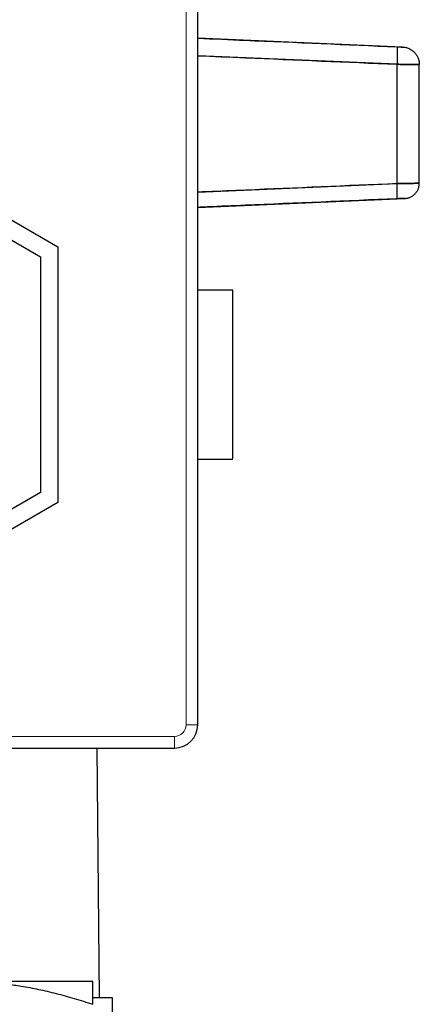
# Model space of a CAD drawing. Header units: millimetres. Extents: x 18 to 610, y -123 to 280.
# Tile 51 of 87: x 181 to 198, y 194 to 237. Entities that reach past the tile are written whole.
import ezdxf

# ---------------------------------------------------------------- set-up
doc = ezdxf.new("R2010")
doc.units = ezdxf.units.MM
doc.linetypes.add('SOLID', pattern=[0])

# ---------------------------------------------------------------- blocks, each defined once
blk = doc.blocks.new('BlockOfViews_6')
at = {"color": 196, "linetype": 'SOLID', "lineweight": 9}
for p, q in [((188.397, 237.386, 99.975), (188.397, 206.386, 99.975)), ((187.897, 205.886, 99.975), (158.897, 205.886, 99.975))]:
    blk.add_line(p, q, dxfattribs=at)
at = {"linetype": 'SOLID', "lineweight": 30}
for p, q in [((188.897, 206.386, 99.475), (188.897, 237.386, 99.475)), ((197.68, 235.425, -10.98), (188.897, 235.81, -11.572)), ((197.441, 234.686, -9.983), (188.897, 235.053, -9.61)), ((197.441, 229.574, -9.983), (197.441, 234.686, -9.983)), ((198.397, 229.588, -10.982), (198.397, 234.676, -10.982)), ((173.397, 232.355, 101.975), (182.897, 226.87, 101.975)), ((173.397, 231.489, 101.975), (182.147, 226.437, 101.975)), ((188.897, 229.207, -9.61), (197.441, 229.574, -9.983)), ((188.897, 228.55, -11.577), (197.776, 228.939, -10.98)), ((197.777, 228.939, -10.988), (197.776, 228.939, -10.98)), ((182.897, 226.87, 101.975), (182.897, 215.901, 101.975)), ((182.147, 226.437, 101.975), (182.147, 216.334, 101.975)), ((190.397, 225, 48.985), (188.897, 225, 48.985)), ((188.897, 217.771, 48.985), (190.397, 217.771, 48.985)), ((182.147, 216.334, 101.975), (173.397, 211.282, 101.975)), ((182.897, 215.901, 101.975), (173.397, 210.416, 101.975)), ((158.897, 205.386, 99.475), (187.897, 205.386, 99.475)), ((161.897, 205.376, 98.475), (184.897, 205.376, 98.475)), ((184.681, 194.686, -12.525), (184.588, 205.386, -12.525)), ((185.247, 188.686, 18.467), (185.247, 194.686, 18.46))]:
    blk.add_line(p, q, dxfattribs=at)
at = {"linetype": 'SOLID', "lineweight": 30, "extrusion": (-1, 5.32907e-15, 0)}
blk.add_arc((-221.386, 47.985, -190.397), 3.75, 15.466, 164.534, dxfattribs=at)
at = {"linetype": 'SOLID', "lineweight": 30}
blk.add_arc((187.897, 206.386, 99.475), 1, 270, 0, dxfattribs=at)
at = {"color": 196, "linetype": 'SOLID', "lineweight": 9, "extrusion": (0, 0, -1)}
blk.add_arc((-187.897, 206.386, -99.975), 0.5, 180, 270, dxfattribs=at)
at = {"color": 196, "linetype": 'SOLID', "lineweight": 9, "extrusion": (0, -1, 0)}
blk.add_arc((188.397, 99.475, -206.386), 0.5, 0, 90, dxfattribs=at)
at = {"color": 196, "linetype": 'SOLID', "lineweight": 9, "extrusion": (-1, 0, 0)}
blk.add_arc((-205.886, 99.475, -187.897), 0.5, 0, 90, dxfattribs=at)
at = {"linetype": 'SOLID', "lineweight": 30, "extrusion": (-1.19314e-31, -1, 3.59384e-31)}
blk.add_arc((173.397, 39.475, -195.386), 11, 0, 60, dxfattribs=at)
at = {"linetype": 'SOLID', "lineweight": 30, "extrusion": (2.25963e-31, -1, -8.45174e-29)}
blk.add_arc((183.947, 18.476, -194.686), 1.3, 359.2841, 69.7471, dxfattribs=at)
at = {"linetype": 'SOLID', "lineweight": 30}
for points, knots in [([(188.897, 235.804, -10.355), (189.578, 235.775, -10.385), (192.426, 235.652, -10.51), (195.274, 235.529, -10.635), (197.441, 235.435, -10.73)], [4.469339, 4.469339, 4.469339, 4.469339, 6.514585, 13.028925, 13.028925, 13.028925, 13.028925]), ([(188.897, 235.055, -9.61), (189.578, 235.026, -9.64), (192.426, 234.903, -9.764), (195.274, 234.78, -9.889), (197.441, 234.686, -9.983)], [4.469036, 4.469036, 4.469036, 4.469036, 6.514585, 13.028924, 13.028924, 13.028924, 13.028924]), ([(197.441, 235.435, -10.73), (197.448, 235.435, -10.73), (197.454, 235.434, -10.731), (197.468, 235.434, -10.733), (197.474, 235.434, -10.734), (197.487, 235.433, -10.737), (197.494, 235.433, -10.738), (197.507, 235.432, -10.742), (197.513, 235.432, -10.744), (197.525, 235.431, -10.749), (197.531, 235.431, -10.752), (197.544, 235.431, -10.757), (197.549, 235.43, -10.76), (197.561, 235.43, -10.767), (197.567, 235.43, -10.771), (197.578, 235.429, -10.778), (197.583, 235.429, -10.782), (197.594, 235.429, -10.791), (197.599, 235.428, -10.795), (197.608, 235.428, -10.804), (197.613, 235.428, -10.809), (197.622, 235.427, -10.819), (197.626, 235.427, -10.825), (197.634, 235.427, -10.835), (197.638, 235.427, -10.841), (197.645, 235.427, -10.852), (197.648, 235.426, -10.858), (197.654, 235.426, -10.87), (197.657, 235.426, -10.876), (197.663, 235.426, -10.888), (197.665, 235.426, -10.895), (197.669, 235.426, -10.907), (197.671, 235.426, -10.914), (197.674, 235.425, -10.927), (197.676, 235.425, -10.933), (197.678, 235.425, -10.947), (197.679, 235.425, -10.953), (197.68, 235.425, -10.967), (197.68, 235.425, -10.973), (197.68, 235.425, -10.98)], [0, 0, 0, 0, 0.019912, 0.019912, 0.0398239, 0.0398239, 0.0597359, 0.0597359, 0.0796479, 0.0796479, 0.0995599, 0.0995599, 0.1194718, 0.1194718, 0.1393838, 0.1393838, 0.1592958, 0.1592958, 0.1792077, 0.1792077, 0.1991197, 0.1991197, 0.2190317, 0.2190317, 0.2389437, 0.2389437, 0.2588556, 0.2588556, 0.2787676, 0.2787676, 0.2986796, 0.2986796, 0.3185915, 0.3185915, 0.3385035, 0.3385035, 0.3584155, 0.3584155, 0.3783275, 0.3783275, 0.3783275, 0.3783275]), ([(197.441, 235.435, -10.73), (197.457, 235.434, -10.731), (197.481, 235.433, -10.734), (197.511, 235.432, -10.743), (197.533, 235.431, -10.752), (197.555, 235.43, -10.763), (197.575, 235.429, -10.776), (197.594, 235.429, -10.79), (197.611, 235.428, -10.807), (197.627, 235.427, -10.825), (197.64, 235.427, -10.844), (197.652, 235.426, -10.865), (197.662, 235.426, -10.887), (197.67, 235.426, -10.909), (197.678, 235.425, -10.94), (197.68, 235.425, -10.964), (197.68, 235.425, -10.98)], [0, 0, 0, 0, 0.128935, 0.193358, 0.257756, 0.322129, 0.386482, 0.450816, 0.515132, 0.57944, 0.643736, 0.708021, 0.772299, 0.836571, 0.900838, 1.029368, 1.029368, 1.029368, 1.029368]), ([(198.397, 234.676, -10.982), (198.397, 234.676, -10.955), (198.396, 234.676, -10.929), (198.392, 234.676, -10.875), (198.389, 234.676, -10.848), (198.38, 234.676, -10.795), (198.375, 234.676, -10.769), (198.362, 234.676, -10.717), (198.355, 234.676, -10.691), (198.338, 234.676, -10.64), (198.328, 234.677, -10.615), (198.307, 234.677, -10.566), (198.296, 234.677, -10.542), (198.271, 234.677, -10.494), (198.257, 234.677, -10.471), (198.229, 234.677, -10.426), (198.213, 234.678, -10.403), (198.181, 234.678, -10.361), (198.164, 234.678, -10.34), (198.129, 234.678, -10.3), (198.11, 234.679, -10.28), (198.071, 234.679, -10.243), (198.051, 234.679, -10.225), (198.01, 234.68, -10.191), (197.989, 234.68, -10.175), (197.944, 234.68, -10.145), (197.922, 234.681, -10.13), (197.875, 234.681, -10.104), (197.852, 234.681, -10.091), (197.803, 234.682, -10.068), (197.779, 234.682, -10.057), (197.729, 234.683, -10.038), (197.703, 234.683, -10.03), (197.652, 234.683, -10.015), (197.626, 234.684, -10.008), (197.574, 234.684, -9.998), (197.547, 234.685, -9.993), (197.494, 234.685, -9.987), (197.468, 234.685, -9.984), (197.441, 234.686, -9.983)], [0, 0, 0, 0, 0.080504, 0.080504, 0.161008, 0.161008, 0.241512, 0.241512, 0.322016, 0.322016, 0.40252, 0.40252, 0.483024, 0.483024, 0.563528, 0.563528, 0.644032, 0.644032, 0.724536, 0.724536, 0.805039, 0.805039, 0.885543, 0.885543, 0.966047, 0.966047, 1.046551, 1.046551, 1.127055, 1.127055, 1.207559, 1.207559, 1.288063, 1.288063, 1.368567, 1.368567, 1.449071, 1.449071, 1.529575, 1.529575, 1.529575, 1.529575]), ([(197.441, 234.686, -9.983), (197.505, 234.685, -9.986), (197.599, 234.684, -9.999), (197.722, 234.683, -10.035), (197.811, 234.682, -10.07), (197.896, 234.681, -10.113), (197.976, 234.68, -10.165), (198.051, 234.679, -10.224), (198.121, 234.679, -10.29), (198.183, 234.678, -10.362), (198.239, 234.677, -10.439), (198.287, 234.677, -10.522), (198.327, 234.677, -10.609), (198.358, 234.676, -10.699), (198.388, 234.676, -10.823), (198.397, 234.676, -10.919), (198.397, 234.676, -10.982)], [0, 0, 0, 0, 0.128935, 0.193358, 0.257756, 0.322129, 0.386482, 0.450816, 0.515132, 0.57944, 0.643736, 0.708021, 0.772299, 0.836571, 0.900838, 1.029368, 1.029368, 1.029368, 1.029368]), ([(197.441, 229.574, -9.983), (195.274, 229.48, -9.889), (192.565, 229.363, -9.77), (189.717, 229.241, -9.646), (189.036, 229.211, -9.616), (188.897, 229.205, -9.61)], [0.000001, 0.000001, 0.000001, 0.000001, 6.514319, 8.14292, 8.559882, 8.559882, 8.559882, 8.559882]), ([(197.441, 229.574, -9.983), (197.468, 229.575, -9.984), (197.494, 229.575, -9.987), (197.547, 229.576, -9.993), (197.574, 229.576, -9.998), (197.626, 229.577, -10.008), (197.652, 229.578, -10.015), (197.704, 229.578, -10.03), (197.729, 229.579, -10.038), (197.779, 229.58, -10.058), (197.804, 229.58, -10.068), (197.852, 229.581, -10.091), (197.876, 229.581, -10.104), (197.922, 229.582, -10.13), (197.945, 229.582, -10.145), (197.989, 229.583, -10.175), (198.01, 229.583, -10.191), (198.052, 229.583, -10.225), (198.072, 229.584, -10.243), (198.11, 229.584, -10.28), (198.129, 229.585, -10.3), (198.164, 229.585, -10.34), (198.181, 229.585, -10.361), (198.213, 229.586, -10.404), (198.229, 229.586, -10.426), (198.257, 229.586, -10.471), (198.271, 229.587, -10.494), (198.296, 229.587, -10.542), (198.307, 229.587, -10.566), (198.328, 229.587, -10.615), (198.338, 229.587, -10.64), (198.355, 229.588, -10.691), (198.362, 229.588, -10.717), (198.375, 229.588, -10.769), (198.38, 229.588, -10.796), (198.389, 229.588, -10.848), (198.392, 229.588, -10.875), (198.396, 229.588, -10.929), (198.397, 229.588, -10.955), (198.397, 229.588, -10.982)], [0, 0, 0, 0, 0.080183, 0.080183, 0.160365, 0.160365, 0.240548, 0.240548, 0.32073, 0.32073, 0.400913, 0.400913, 0.481096, 0.481096, 0.561278, 0.561278, 0.641461, 0.641461, 0.721644, 0.721644, 0.801826, 0.801826, 0.882009, 0.882009, 0.962191, 0.962191, 1.042374, 1.042374, 1.122557, 1.122557, 1.202739, 1.202739, 1.282922, 1.282922, 1.363105, 1.363105, 1.443287, 1.443287, 1.52347, 1.52347, 1.52347, 1.52347]), ([(198.397, 229.588, -10.982), (198.397, 229.588, -10.919), (198.388, 229.588, -10.823), (198.358, 229.588, -10.699), (198.327, 229.587, -10.609), (198.287, 229.587, -10.522), (198.239, 229.586, -10.439), (198.183, 229.585, -10.362), (198.121, 229.584, -10.29), (198.051, 229.583, -10.224), (197.976, 229.582, -10.165), (197.896, 229.581, -10.113), (197.811, 229.58, -10.07), (197.722, 229.579, -10.035), (197.599, 229.577, -9.999), (197.505, 229.575, -9.986), (197.441, 229.574, -9.983)], [0, 0, 0, 0, 0.13686, 0.205291, 0.273726, 0.342166, 0.410612, 0.479065, 0.547529, 0.615998, 0.684481, 0.752979, 0.821495, 0.89003, 0.958587, 1.095776, 1.095776, 1.095776, 1.095776]), ([(197.441, 228.925, -10.63), (195.274, 228.831, -10.535), (192.564, 228.714, -10.417), (189.717, 228.591, -10.292), (189.036, 228.562, -10.262), (188.897, 228.556, -10.256)], [0.000001, 0.000001, 0.000001, 0.000001, 6.514319, 8.14292, 8.559584, 8.559584, 8.559584, 8.559584]), ([(197.776, 228.939, -10.98), (197.776, 228.939, -10.971), (197.775, 228.939, -10.962), (197.774, 228.939, -10.943), (197.773, 228.939, -10.934), (197.77, 228.938, -10.915), (197.768, 228.938, -10.906), (197.763, 228.938, -10.888), (197.76, 228.938, -10.879), (197.755, 228.938, -10.861), (197.751, 228.938, -10.852), (197.744, 228.938, -10.835), (197.74, 228.937, -10.826), (197.731, 228.937, -10.81), (197.726, 228.937, -10.801), (197.717, 228.937, -10.785), (197.711, 228.936, -10.778), (197.7, 228.936, -10.763), (197.694, 228.936, -10.755), (197.682, 228.935, -10.741), (197.675, 228.935, -10.735), (197.662, 228.934, -10.722), (197.655, 228.934, -10.715), (197.64, 228.934, -10.703), (197.633, 228.933, -10.698), (197.617, 228.933, -10.687), (197.609, 228.932, -10.682), (197.593, 228.932, -10.673), (197.585, 228.931, -10.668), (197.568, 228.931, -10.66), (197.559, 228.93, -10.657), (197.542, 228.929, -10.65), (197.533, 228.929, -10.647), (197.515, 228.928, -10.642), (197.506, 228.928, -10.639), (197.487, 228.927, -10.636), (197.478, 228.927, -10.634), (197.46, 228.926, -10.632), (197.45, 228.925, -10.631), (197.441, 228.925, -10.63)], [0, 0, 0, 0, 0.00212642, 0.00212642, 0.00425283, 0.00425283, 0.00637925, 0.00637925, 0.00850566, 0.00850566, 0.01063208, 0.01063208, 0.0127585, 0.0127585, 0.01488491, 0.01488491, 0.01701133, 0.01701133, 0.01913774, 0.01913774, 0.02126416, 0.02126416, 0.02339058, 0.02339058, 0.02551699, 0.02551699, 0.02764341, 0.02764341, 0.02976983, 0.02976983, 0.03189624, 0.03189624, 0.03402266, 0.03402266, 0.03614907, 0.03614907, 0.03827549, 0.03827549, 0.04040191, 0.04040191, 0.04040191, 0.04040191]), ([(197.776, 228.939, -10.98), (197.776, 228.939, -10.958), (197.773, 228.939, -10.925), (197.762, 228.938, -10.881), (197.751, 228.938, -10.85), (197.737, 228.937, -10.819), (197.72, 228.937, -10.79), (197.701, 228.936, -10.763), (197.679, 228.935, -10.738), (197.655, 228.934, -10.715), (197.628, 228.933, -10.694), (197.6, 228.932, -10.676), (197.57, 228.931, -10.661), (197.539, 228.929, -10.648), (197.496, 228.927, -10.636), (197.463, 228.926, -10.631), (197.441, 228.925, -10.63)], [0, 0, 0, 0, 0.13686, 0.205291, 0.273726, 0.342166, 0.410612, 0.479065, 0.547529, 0.615998, 0.684481, 0.752979, 0.821495, 0.89003, 0.958587, 1.095776, 1.095776, 1.095776, 1.095776])]:
    blk.add_open_spline(points, degree=3, knots=knots, dxfattribs=at)
for points, weights in [([(197.441, 235.435, -10.73), (197.473, 235.431, -9.985), (197.441, 234.686, -9.983)], [1, 0.708922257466, 1]), ([(197.441, 235.435, -10.73), (197.473, 235.431, -9.985), (197.441, 234.686, -9.983)], [1, 0.708922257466, 1]), ([(197.68, 235.425, -10.98), (198.397, 235.394, -10.98), (198.397, 234.676, -10.982)], [1, 0.722333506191, 1]), ([(197.68, 235.425, -10.98), (198.397, 235.394, -10.98), (198.397, 234.676, -10.982)], [1, 0.722333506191, 1]), ([(197.441, 228.925, -10.63), (197.469, 228.929, -9.984), (197.441, 229.574, -9.983)], [1, 0.708985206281, 1]), ([(197.441, 228.925, -10.63), (197.469, 228.929, -9.984), (197.441, 229.574, -9.983)], [1, 0.708985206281, 1]), ([(197.776, 228.939, -10.98), (198.397, 228.966, -10.981), (198.397, 229.588, -10.982)], [1, 0.722333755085, 1]), ([(197.776, 228.939, -10.98), (198.397, 228.966, -10.981), (198.397, 229.588, -10.982)], [1, 0.722333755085, 1]), ([(178.897, 195.386, 49.001), (181.45, 195.386, 47.528), (184.397, 194.403, 45.826)], [1, 1.06275396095, 1.04835540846]), ([(184.397, 194.403, 45.826), (184.397, 195.386, 42.422), (184.397, 195.386, 39.475)], [1.04835540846, 1.06275396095, 1])]:
    blk.add_rational_spline(points, weights, degree=2, dxfattribs=at)

msp = doc.modelspace()

# ---------------------------------------------------------------- block references
msp.add_blockref('BlockOfViews_6', (0, 0))

doc.saveas('drawing.dxf')
